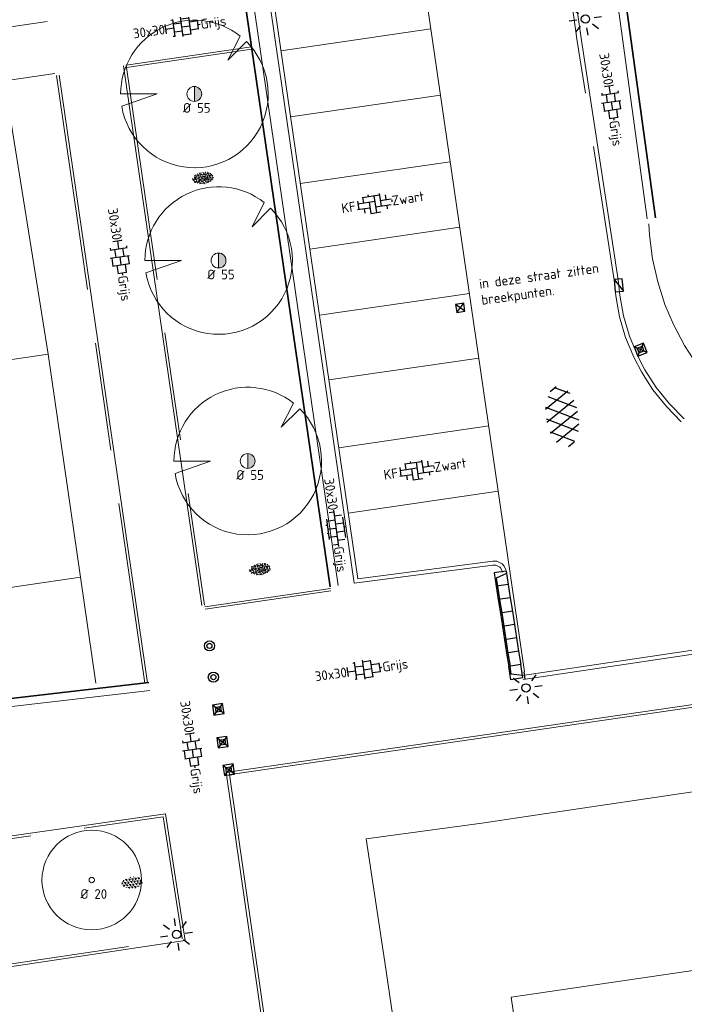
# Model space of a CAD drawing. Header units: metres. Extents: x 102746 to 103541, y 468531 to 469408.
# Tile 45 of 87: x 103224 to 103249, y 468860 to 468897. Entities that reach past the tile are written whole.
import ezdxf
from ezdxf.enums import TextEntityAlignment as Align

# ---------------------------------------------------------------- set-up
doc = ezdxf.new("R2010")
doc.units = ezdxf.units.M
for name, pattern in [('VH-GAZONBAND', [7, 5, -2]), ('VH-GAZONBAND_100X200', [9.5, 7.5, -2]), ('VH-OPSLUITBAND_100X200', [16, 8, -2, 4, -2]), ('VH-TROTTOIRBAND_130-150', [15, 5, -2, 2, -2, 2, -2])]:
    doc.linetypes.add(name, pattern=pattern)
doc.layers.get('0').update_dxf_attribs({"lineweight": 25})
for name, color, linetype, lineweight in [('B-RO-GR-BOOM-G', 90, 'Continuous', 13), ('B-RO-GR-BOOM_ELS-G', 54, 'Continuous', 13), ('B-RO-GR-BOOM_ELS-V', 54, 'Continuous', 18), ('B-RO-GR-GRAS-S', 60, 'Continuous', 25), ('B-RO-GR-SIERPLANTSOEN-S', 90, 'Continuous', 25), ('B-RO-IE-MEUBILAIR_WEGMEUBILAIR-S', 7, 'Continuous', 25), ('B-RO-OG-BGT-G', 253, 'Continuous', 13), ('B-RO-RI-HWA_KOLK-S', 150, 'Continuous', 25), ('B-RO-VH-KANTOPSLUITING_ACHTERKANTBAND-G', 253, 'Continuous', 18), ('B-RO-VH-KANTOPSLUITING_ELEMENT_INRIT-S', 252, 'Continuous', 25), ('B-RO-VH-KANTOPSLUITING_GAZONBAND-G', 90, 'VH-GAZONBAND', 18), ('B-RO-VH-KANTOPSLUITING_GAZONBAND_100X200-G', 90, 'VH-GAZONBAND_100X200', 18), ('B-RO-VH-KANTOPSLUITING_OPSLUITBAND_100X200-G', 150, 'VH-OPSLUITBAND_100X200', 18), ('B-RO-VH-KANTOPSLUITING_TROTTOIRBAND_130 150-G', 84, 'VH-TROTTOIRBAND_130-150', 18), ('B-RO-VH-VERHARDING-G', 252, 'Continuous', 18), ('B-RO-VH-VERHARDING_ASFALT-G', 253, 'Continuous', 18), ('B-RO-VH-VERHARDING_ASFALT-S', 253, 'Continuous', 25), ('B-RO-VH-VERHARDING_BETONSTRAATSTEEN-S', 252, 'Continuous', 25), ('B-RO-VH-VERHARDING_TEGEL_BETON-S', 252, 'Continuous', 25), ('B-RO-VW-MARKERING_WEG MARKERING-G', 7, 'Continuous', 0), ('X-XX-AL-T18', 7, 'Continuous', 18)]:
    doc.layers.add(name, color=color, linetype=linetype, lineweight=lineweight)
doc.layers.add('R-RO-VH-VERHARDING_TEGEL_BETON_NOKKEN-G', color=7, linetype='Continuous', lineweight=35, true_color=0x30c200)
doc.styles.add('NLCS-ISO', font='txt')
doc.styles.add('NLCS-ISO-M200-T18', font='txt', dxfattribs={"height": 0.36})

# ---------------------------------------------------------------- blocks, each defined once
blk = doc.blocks.new('B-SRI-KOLK_TROTTOIR-SO')
blk.add_line((-1.124999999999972, 0), (1.124999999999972, 1.499999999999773))
at = {"flags": 128}
blk.add_lwpolyline([(-1.124999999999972, 0), (1.124999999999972, 0), (1.124999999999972, 1.499999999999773), (-1.124999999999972, 1.499999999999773)], close=True, dxfattribs=at)
blk = doc.blocks.new('SIE-WEG_PAAL_BETON')
for centre, radius in [((4.999940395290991e-05, 1.164153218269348e-13), 0.1875), ((4.999999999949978e-05, 1.164153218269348e-13), 0.09375)]:
    blk.add_circle(centre, radius)
blk = doc.blocks.new('SIE-WEG_PAAL_KUNSTSTOF')
for p, q in [((-0.1875, 0.1875000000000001), (0.1875, -0.1875000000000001)), ((0.1875, 0.1875000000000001), (-0.1875, -0.1875000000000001))]:
    blk.add_line(p, q)
at = {"flags": 128}
for points in [[(-0.1875, -0.1875000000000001), (0.1875, -0.1875000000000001), (0.1875, 0.1875000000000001), (-0.1875, 0.1875000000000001)], [(-0.09374999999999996, 0.09375000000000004), (0.09421698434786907, 0.09375000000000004), (0.09421698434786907, -0.09421583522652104), (-0.09374999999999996, -0.09421583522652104)]]:
    blk.add_lwpolyline(points, close=True, dxfattribs=at)
blk = doc.blocks.new('B-SIE-WEG_LICHTMAST_SPOT-SO')
for p, q in [((-2.121320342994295, 2.121320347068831), (-1.148881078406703, 1.148881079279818)), ((-8.731149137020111e-10, 1.624763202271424), (-2.91038304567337e-10, 3.000000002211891)), ((1.148881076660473, 1.148881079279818), (2.121320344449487, 2.121320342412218)), ((-3.000000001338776, 4.656612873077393e-09), (-1.624763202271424, 2.328306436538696e-09)), ((-2.121320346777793, -2.121320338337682), (-1.148881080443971, -1.148881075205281)), ((-3.783497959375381e-09, -2.999999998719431), (-2.91038304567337e-09, -1.624763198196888)), ((1.148881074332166, -1.148881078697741), (2.12132034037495, -2.121320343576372)), ((1.624763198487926, -1.746229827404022e-09), (2.99999999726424, -1.164153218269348e-09))]:
    blk.add_line(p, q)
blk.add_circle((0, 0), 0.7698654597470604)
at = {"style": 'NLCS-ISO'}
blk.add_attdef('TYPE', text='', height=1.8, dxfattribs=at).set_placement((-2.91038304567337e-10, 3.000000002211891), align=Align.BOTTOM_CENTER)
blk = doc.blocks.new('SGR-SIERPLANTSOEN-SO')
at = {"ltscale": 0.1}
h = blk.add_hatch(dxfattribs=at)
h.set_pattern_fill('GR-SIERPLANTSOEN', color=256, scale=0.1, style=0, pattern_type=2)
h.set_pattern_definition([(30, (-2.066961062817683, -1.090504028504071), (0.2886752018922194, 0.4999998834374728), [0.2, -0.8]), (90, (-1.980358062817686, -1.140504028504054), (-0.288675, 0.5), [0.2, -0.8]), (150, (-1.893755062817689, -1.090504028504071), (-0.5773502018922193, 1.165625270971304e-07), [0.2, -0.8])])
edge = h.paths.add_edge_path()
edge.add_ellipse((0, 0), major_axis=(1.980358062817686, 0), ratio=0.5254120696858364, start_angle=0, end_angle=360, ccw=False)
at = {"ltscale": 0.1, "style": 'NLCS-ISO'}
blk.add_attdef('TYPE', text='', height=0.5, dxfattribs=at).set_placement((3.470943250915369, -0.01606055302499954), align=Align.MIDDLE_CENTER)
blk = doc.blocks.new('SVH-TEGEL_300X300_DUN_HALFST_KL-SO')
for p, q in [((-3.08021532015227, 0.7500000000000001), (-2.999999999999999, 0.7500000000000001)), ((-2.999999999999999, -0.8349495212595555), (-2.999999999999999, 0.834949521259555)), ((-2.999999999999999, 0), (-1.499999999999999, 0)), ((-1.83708385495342, 1.5), (-1.499999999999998, 1.5)), ((-1.499999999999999, -1.600165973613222), (-1.499999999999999, 1.600165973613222)), ((-1.499999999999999, 0.7500000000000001), (1.110223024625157e-15, 0.7500000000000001)), ((1.110223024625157e-15, -1.78372119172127), (1.110223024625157e-15, 1.78372119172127)), ((2.220446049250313e-15, 1.5), (1.500000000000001, 1.5)), ((0, 0), (1.500000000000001, 0)), ((1.500000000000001, -1.600165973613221), (1.500000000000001, 1.600165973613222)), ((1.500000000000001, 0.7500000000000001), (3, 0.7500000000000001)), ((3, -0.8349495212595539), (3, 0.8349495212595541)), ((3, 0), (3.39489953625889, 0)), ((-3.08021532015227, -0.7500000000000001), (-3, -0.7500000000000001)), ((-1.837083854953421, -1.5), (-1.499999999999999, -1.5)), ((-1.5, -0.7500000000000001), (0, -0.7500000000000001)), ((1.110223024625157e-15, -1.5), (1.500000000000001, -1.5)), ((1.499999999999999, -0.7500000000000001), (3, -0.7500000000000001))]:
    blk.add_line(p, q)
at = {"style": 'NLCS-ISO'}
blk.add_attdef('FORMAAT', text='', height=1.8, dxfattribs=at).set_placement((-3.18021532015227, -2.887924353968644e-16), align=Align.MIDDLE_RIGHT)
blk.add_attdef('KLEUR', text='', height=1.8, dxfattribs=at).set_placement((3.49489953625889, -6.891423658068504e-16), align=Align.MIDDLE_LEFT)
at = {"style": 'NLCS-ISO', "flags": 1}
blk.add_attdef('FUNCTIE', text='', height=1.8, dxfattribs=at).set_placement((0.1159930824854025, -3.584775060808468), align=Align.MIDDLE_CENTER)
blk = doc.blocks.new('SVH-ASFALT-SO')
at = {"ltscale": 0.1}
for p, q in [((-1.90966580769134, 0.6923617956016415), (0.9476199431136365, 5.64132588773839)), ((0, 0), (3.267551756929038, 5.659565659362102)), ((4.867727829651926, 0.1220502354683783), (1.647185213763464, 5.700193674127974)), ((6.701218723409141, 0.946350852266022), (4.043291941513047, 5.550015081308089)), ((-3.363759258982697, 2.173798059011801), (-1.827884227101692, 4.834011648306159)), ((0.3610377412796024, -0.07213355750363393), (-2.305319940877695, 4.546133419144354)), ((2.754090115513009, -0.2170218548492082), (-0.4687746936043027, 5.365143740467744)), ((2.175571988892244, -0.2317987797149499), (5.321577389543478, 5.217242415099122)), ((4.656575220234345, 0.06542487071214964), (7.070171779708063, 4.245896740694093)), ((7.827971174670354, 2.994758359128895), (7.146137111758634, 4.175729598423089)), ((-2.71961448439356, 1.263712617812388), (-3.454265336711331, 2.536165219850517))]:
    blk.add_line(p, q, dxfattribs=at)
at = {"style": 'NLCS-ISO'}
blk.add_attdef('KLEUR', text='', height=1.8, dxfattribs=at).set_placement((9.485913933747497, 2.74105960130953), align=Align.MIDDLE_LEFT)
at = {"style": 'NLCS-ISO', "flags": 1}
blk.add_attdef('FUNCTIE', text='', height=1.8, dxfattribs=at).set_placement((0.1159930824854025, -3.584775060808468), align=Align.MIDDLE_CENTER)
blk = doc.blocks.new('B-SVH-INRITELEMENT_130 150_180X450X500_LINKS')
for p, q in [((-0.5, 0.45), (0, 0.45)), ((-0.5, 0), (-0.5, 0.45)), ((-0.4052631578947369, 0), (-0.3, 0.3999999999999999)), ((-0.3, 0.3999999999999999), (0, 0.3999999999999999)), ((0, 0), (0, 0.45)), ((-0.5, 0), (0, 0))]:
    blk.add_line(p, q)
blk = doc.blocks.new('B-SVH-INRITELEMENT_130 150_180X450X500_MIDDEN')
for p, q in [((0, 0), (0, 0.4500000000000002)), ((0, 0.4500000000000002), (0.5, 0.4500000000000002)), ((0, 0.4000000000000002), (0.5, 0.4000000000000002)), ((0.5, 0), (0.5, 0.4500000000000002)), ((0, 0), (0.5, 0))]:
    blk.add_line(p, q)
blk = doc.blocks.new('B-SVH-INRITELEMENT_130 150_180X450X500_RECHTS')
for p, q in [((0, 0), (0, 0.45)), ((0.5, 0.45), (0, 0.45)), ((0.3, 0.3999999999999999), (0, 0.3999999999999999)), ((0.405263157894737, 0), (0.3, 0.3999999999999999)), ((0.5, 0), (0.5, 0.45)), ((0.5, 0), (0, 0))]:
    blk.add_line(p, q)
blk = doc.blocks.new('B-SRI-KOLK_STRAAT_300X300-SO')
for p, q in [((-0.7500000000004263, 2.842170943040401e-13), (0.7499999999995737, 1.500000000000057)), ((0.7499999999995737, 2.842170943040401e-13), (-0.7500000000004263, 1.500000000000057))]:
    blk.add_line(p, q)
at = {"flags": 128}
blk.add_lwpolyline([(-0.7500000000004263, 2.842170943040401e-13), (0.7499999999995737, 2.842170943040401e-13), (0.7499999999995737, 1.500000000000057), (-0.7500000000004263, 1.500000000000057)], close=True, dxfattribs=at)
blk = doc.blocks.new('SVH-TEGEL_300X300_DUN_LINT_KL-SO')
for p, q in [((-2.25, 1.355676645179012), (-2.25, -6.969183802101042e-16)), ((-1.900843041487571, 1.499999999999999), (1.90084304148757, 1.499999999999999)), ((-1.5, 1.624087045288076), (-1.5, 1.499999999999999)), ((-0.7499999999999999, 1.5), (-0.7500000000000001, 1.377682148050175e-16)), ((3.325515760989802e-16, 1.810386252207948), (2.755364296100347e-16, 1.499999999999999)), ((0, 0), (-2.755364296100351e-16, -1.500000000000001)), ((0.7500000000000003, 1.499999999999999), (0.7500000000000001, -1.247991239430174e-15)), ((1.5, 1.624087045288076), (1.5, 1.499999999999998)), ((2.25, 1.355676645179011), (2.25, -4.133046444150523e-16)), ((-3.39489953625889, -4.866106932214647e-16), (3.39489953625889, -1.733835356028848e-15)), ((-3, -3.055132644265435e-15), (-3.000000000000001, -0.8474312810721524)), ((-1.900843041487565, -1.500000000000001), (1.900843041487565, -1.500000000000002)), ((-1.5, -8.346865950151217e-16), (-1.5, -1.500000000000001)), ((-0.7500000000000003, -1.499999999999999), (-0.7500000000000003, -1.765655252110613)), ((0.7499999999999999, -1.500000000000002), (0.7499999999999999, -1.765655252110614)), ((1.5, -2.495982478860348e-15), (1.5, -1.500000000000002)), ((2.999999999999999, -2.495982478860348e-15), (2.999999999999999, -0.8474312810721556))]:
    blk.add_line(p, q)
at = {"style": 'NLCS-ISO'}
blk.add_attdef('FORMAAT', text='', height=1.8, dxfattribs=at).set_placement((-3.39489953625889, -4.866106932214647e-16), align=Align.MIDDLE_RIGHT)
blk.add_attdef('KLEUR', text='', height=1.8, dxfattribs=at).set_placement((3.39489953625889, -1.733835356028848e-15), align=Align.MIDDLE_LEFT)
at = {"style": 'NLCS-ISO', "flags": 1}
blk.add_attdef('FUNCTIE', text='', height=1.8, dxfattribs=at).set_placement((0.1159930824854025, -3.584775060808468), align=Align.MIDDLE_CENTER)
blk = doc.blocks.new('SVH-BSS_KEIFORMAAT_ELLEBOOG_KL-SO')
for p, q in [((-2.921609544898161, 0.9167434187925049), (-2.921609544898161, -0.6644585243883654)), ((-2.921609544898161, 0.3855414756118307), (0.2283904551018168, 0.3855414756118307)), ((-1.871609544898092, 1.501752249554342), (-1.871609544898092, 0.3855414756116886)), ((-1.871609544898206, 1.435541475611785), (1.278390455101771, 1.435541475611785)), ((-0.8216095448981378, 1.746491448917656), (-0.8216095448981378, 1.435541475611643)), ((-0.8216095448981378, 0.385541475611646), (-0.8216095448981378, -1.746491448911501)), ((0.2283904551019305, 1.435541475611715), (0.2283904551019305, -1.714458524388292)), ((1.278390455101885, 1.667504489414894), (1.278390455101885, -0.664458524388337)), ((1.278390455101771, 0.3855414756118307), (3.316110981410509, 0.3855414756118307)), ((2.32839045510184, 1.309937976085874), (2.32839045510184, 0.3855414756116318)), ((3.378390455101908, 0.1772992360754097), (3.378390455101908, -0.1772992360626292)), ((-3.155125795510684, -0.6644585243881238), (-0.8216095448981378, -0.6644585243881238)), ((-1.871609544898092, -0.6644585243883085), (-1.871609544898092, -1.501752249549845)), ((-0.8216095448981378, -1.714458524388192), (1.034122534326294, -1.714458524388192)), ((0.2283904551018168, -0.6644585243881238), (3.155125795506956, -0.6644585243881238)), ((2.32839045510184, -0.6644585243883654), (2.32839045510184, -1.30993797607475))]:
    blk.add_line(p, q)
at = {"style": 'NLCS-ISO'}
blk.add_attdef('FORMAAT', text='', height=1.8, dxfattribs=at).set_placement((-3.39489953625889, -4.365574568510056e-15), align=Align.MIDDLE_RIGHT)
blk.add_attdef('KLEUR', text='', height=1.8, dxfattribs=at).set_placement((3.39489953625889, 3.637978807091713e-16), align=Align.MIDDLE_LEFT)
at = {"style": 'NLCS-ISO', "flags": 1}
blk.add_attdef('FUNCTIE', text='', height=1.8, dxfattribs=at).set_placement((0.1159930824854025, -3.584775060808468), align=Align.MIDDLE_CENTER)
blk = doc.blocks.new('SGR-GRAS_01-SO')
at = {"ltscale": 0.1}
for p, q in [((-1.963883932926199, -0.07009183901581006), (-1.976907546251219, 0.003768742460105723)), ((-1.929988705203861, 0.1884380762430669), (-1.925125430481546, 0.244025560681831)), ((-1.893339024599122, 0.2367171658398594), (-1.921057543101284, 0.2527204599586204)), ((-1.667776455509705, 0.02335000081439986), (-1.595332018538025, 0.04276142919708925)), ((-1.595790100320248, 0.240727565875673), (-1.64882310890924, 0.2937605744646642)), ((-1.530182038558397, 0.3157235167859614), (-1.59513394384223, 0.3532235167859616)), ((-1.448094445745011, 0.6444293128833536), (-1.520538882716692, 0.6638407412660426)), ((-1.516706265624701, 0.1869036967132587), (-1.441706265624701, 0.1869036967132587)), ((-1.468505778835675, 0.5757413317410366), (-1.481529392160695, 0.6496019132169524)), ((-1.358436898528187, 0.2062951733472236), (-1.430881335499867, 0.2257066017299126)), ((-1.426759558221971, 0.4761588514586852), (-1.354315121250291, 0.4955702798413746)), ((-1.420534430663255, 0.1307330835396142), (-1.355582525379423, 0.1682330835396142)), ((-1.36865807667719, 0.009476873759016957), (-1.38168169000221, 0.08333745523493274)), ((-1.375079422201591, 0.1056770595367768), (-1.3220464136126, 0.1587100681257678)), ((-1.334450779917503, 0.1112397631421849), (-1.327914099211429, 0.1859543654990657)), ((-1.301832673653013, 0.7612362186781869), (-1.32375157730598, 0.7738911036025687)), ((-1.2843362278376, 0.6840517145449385), (-1.277799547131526, 0.7587663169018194)), ((-1.1670250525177, 0.394729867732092), (-1.231976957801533, 0.4322298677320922)), ((-1.171526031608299, 0.2407275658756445), (-1.22455904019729, 0.2937605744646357)), ((-1.153848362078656, 0.6473139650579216), (-1.206881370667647, 0.7003469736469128)), ((-1.112369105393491, 0.1721709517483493), (-1.039924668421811, 0.1915823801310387)), ((-1.032217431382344, 0.02822351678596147), (-1.097169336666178, 0.06572351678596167)), ((-0.9386756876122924, 0.8402425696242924), (-1.003627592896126, 0.8777425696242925)), ((-0.9684930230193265, 0.5122634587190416), (-0.9154600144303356, 0.5652964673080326)), ((-0.8926870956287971, 0.4956083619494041), (-0.9651315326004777, 0.5150197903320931)), ((-0.9417062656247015, 0.1869036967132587), (-0.8667062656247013, 0.1869036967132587)), ((-0.9225698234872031, 0.4182330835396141), (-0.8576179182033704, 0.4557330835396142)), ((-0.8917062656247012, 0.8119036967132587), (-0.8167062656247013, 0.8119036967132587)), ((-0.8732799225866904, 0.6553100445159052), (-0.8863035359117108, 0.7291706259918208)), ((-0.8030295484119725, 0.05747422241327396), (-0.8754739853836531, 0.07688565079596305)), ((-0.8713522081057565, 0.6249798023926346), (-0.7989077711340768, 0.644391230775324)), ((-0.8038680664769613, 0.4737362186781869), (-0.8688199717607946, 0.5112362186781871)), ((-0.7472619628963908, 0.2407275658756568), (-0.800294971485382, 0.293760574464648)), ((-0.7734322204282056, 0.0890455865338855), (-0.786455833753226, 0.1629061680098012)), ((-0.7295842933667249, 0.6473139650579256), (-0.7826173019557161, 0.7003469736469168)), ((-0.738912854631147, 0.03404145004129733), (-0.7323761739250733, 0.1087560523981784)), ((-0.6690604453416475, 0.107229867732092), (-0.734012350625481, 0.1447298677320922)), ((-0.6887983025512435, 0.606853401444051), (-0.6822616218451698, 0.6815680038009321)), ((-0.5755187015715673, 0.9192489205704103), (-0.6404706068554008, 0.9567489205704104)), ((-0.5619066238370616, 0.9188498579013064), (-0.5088736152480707, 0.9718828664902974)), ((-0.5569617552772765, 0.3209919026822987), (-0.4845173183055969, 0.3404033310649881)), ((-0.4407110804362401, 0.5527425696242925), (-0.5056629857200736, 0.5902425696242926)), ((-0.4269372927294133, 0.7849215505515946), (-0.4993817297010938, 0.8043329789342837)), ((-0.4246052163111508, 0.7057330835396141), (-0.3596533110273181, 0.743233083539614)), ((-0.3372797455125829, 0.3467874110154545), (-0.4097241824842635, 0.3661988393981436)), ((-0.3229978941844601, 0.2407275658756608), (-0.3760309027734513, 0.293760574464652)), ((-0.305903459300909, 0.186236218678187), (-0.3708553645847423, 0.2237362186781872)), ((-0.3667062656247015, 0.1869036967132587), (-0.2917062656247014, 0.1869036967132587)), ((-0.305320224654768, 0.6473139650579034), (-0.3583532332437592, 0.7003469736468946)), ((-0.3167062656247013, 0.8119036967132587), (-0.2417062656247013, 0.8119036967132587)), ((-0.3159448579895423, 0.773800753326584), (-0.2435004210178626, 0.7932121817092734)), ((-0.278054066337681, 0.7348787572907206), (-0.2910776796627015, 0.8087393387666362)), ((-0.2123617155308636, 0.998255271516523), (-0.2688534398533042, 1.03087078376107)), ((-0.2425713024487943, 0.01700400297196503), (-0.1701268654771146, 0.03641543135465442)), ((-0.1782063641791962, 0.1686142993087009), (-0.1912299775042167, 0.2424748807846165)), ((-0.1433749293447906, -0.04315686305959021), (-0.1368382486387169, 0.03155773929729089)), ((-0.07755409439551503, 0.6317489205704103), (-0.1425059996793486, 0.6692489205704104)), ((-0.09326037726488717, 0.5296550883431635), (-0.08672369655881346, 0.6043696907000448)), ((-0.08460954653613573, 0.1587100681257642), (-0.03157653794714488, 0.2117430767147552)), ((-0.06880394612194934, 0.1894672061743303), (-0.003852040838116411, 0.2269672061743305)), ((0.05725352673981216, 0.2652425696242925), (-0.007698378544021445, 0.3027425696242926)), ((-0.001554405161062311, 0.4698128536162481), (0.07089003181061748, 0.4892242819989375)), ((0.1012661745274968, 0.2407275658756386), (0.04823316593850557, 0.2937605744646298)), ((0.128470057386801, 0.6361005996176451), (0.05602562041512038, 0.6555120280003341)), ((0.1189438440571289, 0.6473139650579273), (0.06591083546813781, 0.7003469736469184)), ((0.07335939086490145, 0.9932330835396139), (0.1383112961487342, 1.030733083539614)), ((0.2181276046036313, 0.1979664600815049), (0.1456831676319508, 0.217377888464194)), ((0.2082937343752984, 0.1869036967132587), (0.2832937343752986, 0.1869036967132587)), ((0.2856028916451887, 0.7107552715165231), (0.2206509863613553, 0.7482552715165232)), ((0.2394624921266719, 0.9226217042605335), (0.3119069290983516, 0.9420331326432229)), ((0.2582937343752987, 0.8119036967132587), (0.3332937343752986, 0.8119036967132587)), ((0.3171717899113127, 0.8144474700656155), (0.3041481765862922, 0.888308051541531)), ((0.3128360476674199, 0.1658249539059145), (0.3852804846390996, 0.1852363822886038)), ((0.3219768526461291, 0.565296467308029), (0.37500986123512, 0.61832947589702)), ((0.4204105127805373, 0.3442489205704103), (0.3554586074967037, 0.3817489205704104)), ((0.4170194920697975, 0.2481830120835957), (0.403995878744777, 0.3220435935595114)), ((0.4291606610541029, 0.4769672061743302), (0.4941125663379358, 0.5144672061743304)), ((0.5255302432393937, 0.2407275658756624), (0.4724972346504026, 0.2937605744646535)), ((0.5432079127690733, 0.6473139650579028), (0.4901749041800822, 0.700346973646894)), ((0.5552181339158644, -0.02225743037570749), (0.4902662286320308, 0.01524256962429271)), ((0.5022775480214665, 0.4524567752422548), (0.5088142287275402, 0.5271713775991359)), ((0.5942198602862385, 0.9254137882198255), (0.521775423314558, 0.9448252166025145)), ((0.5538529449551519, 0.6186338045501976), (0.6262973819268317, 0.638045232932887)), ((0.6487598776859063, 0.7897616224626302), (0.5838079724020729, 0.8272616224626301)), ((0.6838774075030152, 0.4872796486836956), (0.6114329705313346, 0.5066910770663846)), ((0.7735349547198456, 0.04914550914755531), (0.701090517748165, 0.06855693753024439)), ((0.7835674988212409, 0.4232552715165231), (0.7186155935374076, 0.4607552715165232)), ((0.7832937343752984, 0.1869036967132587), (0.8582937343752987, 0.1869036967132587)), ((0.8332937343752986, 0.8119036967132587), (0.9082937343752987, 0.8119036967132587)), ((0.9183751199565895, 0.05674892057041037), (0.853423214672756, 0.09424892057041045)), ((0.8682433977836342, 0.3146459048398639), (0.9406878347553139, 0.3340573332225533)), ((0.9497943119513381, 0.240727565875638), (0.896761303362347, 0.2937605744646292)), ((0.9123976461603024, 0.8940161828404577), (0.9069385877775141, 0.9249760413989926)), ((0.9674719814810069, 0.6473139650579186), (0.9144389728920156, 0.7003469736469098)), ((0.9271252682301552, 0.7644672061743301), (0.992077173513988, 0.8019672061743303)), ((1.011916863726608, 0.8687679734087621), (0.946964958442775, 0.9062679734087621)), ((1.012245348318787, 0.3277517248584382), (0.9992217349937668, 0.4016123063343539)), ((1.149627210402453, 0.7765928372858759), (1.077182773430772, 0.796004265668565)), ((1.146724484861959, 0.5022616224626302), (1.081772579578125, 0.5397616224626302)), ((1.097815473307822, 0.3752584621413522), (1.104352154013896, 0.4499730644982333)), ((1.109260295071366, 0.767454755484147), (1.181704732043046, 0.7868661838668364)), ((1.239284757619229, 0.338458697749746), (1.166840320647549, 0.357870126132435)), ((1.18263385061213, 0.01065800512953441), (1.255078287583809, 0.0300694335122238)), ((1.205860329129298, 0.2117430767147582), (1.258893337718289, 0.2647760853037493)), ((1.281532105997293, 0.1357552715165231), (1.21658020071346, 0.1732552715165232)), ((1.282926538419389, 0.2482013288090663), (1.347878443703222, 0.2857013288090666)), ((1.374058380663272, 0.2407275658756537), (1.32102537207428, 0.2937605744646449)), ((1.391736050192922, 0.6473139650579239), (1.338703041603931, 0.7003469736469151)), ((1.358293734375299, 0.1869036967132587), (1.433293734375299, 0.1869036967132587)), ((1.423650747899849, 0.4634668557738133), (1.496095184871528, 0.4828782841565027)), ((1.509881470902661, 0.5812679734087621), (1.444929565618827, 0.6187679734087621)), ((1.644689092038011, 0.2147616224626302), (1.579737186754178, 0.2522616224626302)), ((1.607471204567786, 0.4073204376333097), (1.594447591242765, 0.4811810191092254)), ((1.693353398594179, 0.2980601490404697), (1.699890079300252, 0.3727747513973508)), ((1.794692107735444, 0.1896377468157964), (1.722247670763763, 0.2090491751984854)), ((1.738041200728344, 0.1594789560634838), (1.810485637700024, 0.1788903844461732)), ((1.798322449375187, 0.240727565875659), (1.745289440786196, 0.2937605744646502)), ((1.933293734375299, 0.1869036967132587), (1.948146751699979, 0.1869036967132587)), ((-1.918499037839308, -0.1567669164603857), (-1.853547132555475, -0.1192669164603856)), ((-1.824186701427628, -0.08301801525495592), (-1.896631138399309, -0.06360658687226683)), ((-1.758531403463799, -0.1297891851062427), (-1.823483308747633, -0.0922891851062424)), ((-1.781665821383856, -0.300909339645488), (-1.728632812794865, -0.247876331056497)), ((-1.623723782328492, -0.4962955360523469), (-1.688675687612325, -0.4587955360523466)), ((-1.631145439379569, -0.572445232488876), (-1.68417844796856, -0.5194122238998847)), ((-1.613467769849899, -0.1658588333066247), (-1.666500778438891, -0.1128258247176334)), ((-1.566706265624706, -0.4380963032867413), (-1.491706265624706, -0.4380963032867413)), ((-1.535305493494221, -0.6572178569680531), (-1.497745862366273, -0.6355327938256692)), ((-1.395374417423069, -0.05078283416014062), (-1.460326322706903, -0.01328283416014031)), ((-1.384565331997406, -0.4615721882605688), (-1.378028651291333, -0.3868575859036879)), ((-1.353386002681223, -0.2806378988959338), (-1.280941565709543, -0.2612264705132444)), ((-1.268779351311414, -0.2318389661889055), (-1.341223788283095, -0.2124275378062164)), ((-1.260566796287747, -0.4172891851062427), (-1.32551870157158, -0.3797891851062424)), ((-1.268810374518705, -0.5567875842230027), (-1.281833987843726, -0.4829270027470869)), ((-1.206881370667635, -0.5724452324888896), (-1.259914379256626, -0.5194122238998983)), ((-1.179121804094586, -0.6699731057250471), (-1.251566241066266, -0.650561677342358)), ((-1.189203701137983, -0.1658588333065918), (-1.242236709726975, -0.1128258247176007)), ((-1.125759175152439, -0.7837955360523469), (-1.190711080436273, -0.7462955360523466)), ((-1.064733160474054, -0.3855327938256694), (-0.9997812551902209, -0.3480327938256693)), ((-1.038995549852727, -0.5846257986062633), (-0.9665511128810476, -0.5652143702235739)), ((-0.991706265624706, -0.4380963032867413), (-0.9167062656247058, -0.4380963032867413)), ((-0.8974098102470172, -0.3382828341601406), (-0.9623617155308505, -0.3007828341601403)), ((-0.8977823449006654, -0.6544627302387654), (-0.8447493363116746, -0.6014297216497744)), ((-0.8361067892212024, -0.9432198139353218), (-0.8533279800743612, -0.9259986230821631)), ((-0.7826173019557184, -0.5724452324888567), (-0.8356503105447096, -0.5194122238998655)), ((-0.7626021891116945, -0.7047891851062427), (-0.8275540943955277, -0.6672891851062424)), ((-0.7649396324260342, -0.1658588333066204), (-0.8179726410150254, -0.1128258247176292)), ((-0.7979786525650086, -0.1318169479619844), (-0.7255342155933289, -0.112405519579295)), ((-0.7890274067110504, -0.5387705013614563), (-0.7824907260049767, -0.4640558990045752)), ((-0.7133720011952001, -0.3806599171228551), (-0.7858164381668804, -0.361248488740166)), ((-0.7246050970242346, -0.8886136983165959), (-0.6521606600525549, -0.8692022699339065)), ((-0.7089318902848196, -0.9017986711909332), (-0.6439799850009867, -0.864298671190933)), ((-0.6237144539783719, -0.8187940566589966), (-0.6961588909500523, -0.7993826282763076)), ((-0.6735845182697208, -0.4772188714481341), (-0.6866081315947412, -0.4033582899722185)), ((-0.534252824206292, -0.2592764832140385), (-0.5992047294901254, -0.2217764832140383)), ((-0.5823747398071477, -0.9944952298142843), (-0.5867604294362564, -0.9696227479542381)), ((-0.5667685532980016, -0.09803279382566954), (-0.5018166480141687, -0.0605327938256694)), ((-0.4911959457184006, -0.2478763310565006), (-0.4381629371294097, -0.1948433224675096)), ((-0.483588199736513, -0.4358048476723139), (-0.4111437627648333, -0.4163934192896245)), ((-0.3994452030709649, -0.6257828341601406), (-0.4643971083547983, -0.5882828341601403)), ((-0.3760309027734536, -0.9790316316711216), (-0.4290639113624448, -0.9259986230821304)), ((-0.416706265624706, -0.4380963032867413), (-0.3417062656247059, -0.4380963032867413)), ((-0.3583532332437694, -0.5724452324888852), (-0.4113862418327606, -0.519412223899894)), ((-0.3406755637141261, -0.1658588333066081), (-0.3937085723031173, -0.1128258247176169)), ((-0.2646375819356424, -0.9922891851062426), (-0.3295894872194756, -0.9547891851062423)), ((-0.2476221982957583, -0.09134672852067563), (-0.3200666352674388, -0.07193530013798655)), ((-0.1710958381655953, -0.180270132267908), (-0.2360477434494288, -0.1427701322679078)), ((-0.1579646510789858, -0.5294808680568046), (-0.2304090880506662, -0.5100694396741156)), ((-0.2109672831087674, -0.6142986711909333), (-0.1460153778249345, -0.5767986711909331)), ((-0.193489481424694, -0.6159688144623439), (-0.1869528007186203, -0.5412542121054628)), ((-0.1691977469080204, -0.7397927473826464), (-0.09675330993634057, -0.720381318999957)), ((-0.06830710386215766, -0.9676150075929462), (-0.1407515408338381, -0.9482035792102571)), ((-0.03628821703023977, -0.5467764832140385), (-0.1012401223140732, -0.5092764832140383)), ((-0.07835866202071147, -0.3976501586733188), (-0.09138227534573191, -0.3237895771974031)), ((-0.01389886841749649, -1.008016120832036), (0.03913414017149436, -0.9549831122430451)), ((0.04823316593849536, -0.9790316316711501), (-0.004799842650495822, -0.925998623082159)), ((0.02148904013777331, -0.9639146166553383), (0.008465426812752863, -0.8900540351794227)), ((0.0659108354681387, -0.5724452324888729), (0.01287782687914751, -0.5194122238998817)), ((0.08358850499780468, -0.1658588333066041), (0.0305554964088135, -0.1128258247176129)), ((0.09851940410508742, -0.9132828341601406), (0.03356749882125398, -0.8757828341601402)), ((0.07181915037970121, -0.2869838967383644), (0.1442635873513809, -0.2675724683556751)), ((0.1920611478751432, -0.101263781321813), (0.1271092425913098, -0.06376378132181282)), ((0.1582937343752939, -0.4380963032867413), (0.2332937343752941, -0.4380963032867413)), ((0.1721150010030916, -1.036566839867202), (0.217637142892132, -1.024369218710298)), ((0.307785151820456, -0.2401676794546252), (0.2353407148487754, -0.2207562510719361)), ((0.326868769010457, -0.467770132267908), (0.2619168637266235, -0.4302701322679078)), ((0.2869973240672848, -0.3267986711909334), (0.3519492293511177, -0.2892986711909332)), ((0.3974426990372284, -0.6783018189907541), (0.324998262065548, -0.6588903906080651)), ((0.3862096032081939, -0.590971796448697), (0.4586540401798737, -0.5715603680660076)), ((0.3926875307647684, -0.6014297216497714), (0.4457205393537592, -0.5483967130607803)), ((0.4616763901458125, -0.8342764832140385), (0.3967244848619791, -0.7967764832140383)), ((0.4020484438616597, -0.6931671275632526), (0.4085851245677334, -0.6184525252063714)), ((0.4724972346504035, -0.9790316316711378), (0.4194642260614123, -0.9259986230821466)), ((0.4901749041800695, -0.5724452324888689), (0.4371418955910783, -0.5194122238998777)), ((0.4521629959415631, -0.1203551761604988), (0.4586996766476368, -0.04564057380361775)), ((0.5078525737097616, -0.1658588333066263), (0.4548195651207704, -0.1128258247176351)), ((0.5168671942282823, -0.3180814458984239), (0.5038435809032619, -0.2442208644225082)), ((0.6167148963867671, -0.8843459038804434), (0.6036912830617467, -0.8104853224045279)), ((0.6900257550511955, -0.388763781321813), (0.6250738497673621, -0.3512637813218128)), ((0.6272265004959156, -0.138162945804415), (0.6996709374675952, -0.1187515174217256)), ((0.6427985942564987, -0.8430645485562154), (0.7077504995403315, -0.8055645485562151)), ((0.7006000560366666, -0.8949596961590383), (0.7730444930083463, -0.875548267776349)), ((0.7332937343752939, -0.4380963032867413), (0.8082937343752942, -0.4380963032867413)), ((0.8248333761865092, -0.755270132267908), (0.7598814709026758, -0.7177701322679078)), ((0.7849619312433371, -0.03929867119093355), (0.84991383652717, -0.001798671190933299)), ((0.8631925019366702, -0.3889886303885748), (0.7907480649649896, -0.3695772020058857)), ((0.7992739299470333, -0.1948433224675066), (0.852306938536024, -0.1418103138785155)), ((0.8560084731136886, -0.9382788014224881), (0.8437282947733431, -0.9259986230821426)), ((0.9144389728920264, -0.5724452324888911), (0.8614059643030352, -0.5194122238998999)), ((0.9321166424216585, -0.1658588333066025), (0.8790836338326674, -0.1128258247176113)), ((0.9528500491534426, -0.8271227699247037), (0.8804056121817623, -0.8077113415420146)), ((0.9416169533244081, -0.4421508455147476), (1.014061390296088, -0.4227394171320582)), ((1.053182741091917, -0.3097574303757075), (0.988230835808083, -0.2722574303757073)), ((0.9975863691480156, -0.7703654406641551), (1.004123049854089, -0.695650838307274)), ((1.047700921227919, -0.1975534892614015), (1.054237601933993, -0.1228388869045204)), ((1.112093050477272, -0.2385127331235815), (1.099069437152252, -0.1646521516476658)), ((1.187990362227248, -0.676263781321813), (1.123038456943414, -0.6387637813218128)), ((1.140763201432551, -0.5555645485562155), (1.205715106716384, -0.5180645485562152)), ((1.211940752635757, -0.804777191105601), (1.198917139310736, -0.7309166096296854)), ((1.256007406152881, -0.7461387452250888), (1.328451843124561, -0.7267273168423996)), ((1.32894230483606, -0.09967544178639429), (1.256497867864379, -0.0802640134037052)), ((1.338703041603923, -0.5724452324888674), (1.285670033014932, -0.5194122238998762)), ((1.356380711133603, -0.1658588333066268), (1.303347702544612, -0.1128258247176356)), ((1.308293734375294, -0.4380963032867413), (1.383293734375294, -0.4380963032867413)), ((1.418599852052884, -0.5378095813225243), (1.346155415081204, -0.5183981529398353)), ((1.416339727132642, -0.2307510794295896), (1.351387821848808, -0.1932510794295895)), ((1.551147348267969, -0.5972574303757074), (1.486195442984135, -0.5597574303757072)), ((1.497024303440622, -0.2933298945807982), (1.569468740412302, -0.2739184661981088)), ((1.638727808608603, -0.2680645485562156), (1.703679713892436, -0.2305645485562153)), ((1.643238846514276, -0.2747518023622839), (1.649775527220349, -0.2000372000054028)), ((1.684164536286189, -0.5473895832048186), (1.736190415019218, -0.4953637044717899)), ((1.70731890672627, -0.1589440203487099), (1.69429529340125, -0.08508343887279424)), ((1.71280390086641, -0.5222820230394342), (1.709934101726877, -0.5194122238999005)), ((1.779496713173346, -0.1517447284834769), (1.714544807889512, -0.1142447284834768)), ((1.780644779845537, -0.1658588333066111), (1.727611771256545, -0.1128258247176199)), ((1.884349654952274, -0.2484963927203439), (1.811905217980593, -0.2290849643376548))]:
    blk.add_line(p, q, dxfattribs=at)
at = {"ltscale": 0.1, "style": 'NLCS-ISO'}
blk.add_attdef('TYPE', text='', height=0.5, dxfattribs=at).set_placement((3.470943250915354, -0.01606055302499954), align=Align.MIDDLE_CENTER)

msp = doc.modelspace()

# ---------------------------------------------------------------- hatches: boundary and pattern name
at = {"layer": 'B-RO-GR-BOOM_ELS-V'}
h = msp.add_hatch(color=256, dxfattribs=at)
h.dxf.hatch_style = 1
h.paths.add_polyline_path([(103230.8568494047, 468893.743741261, 0.4108301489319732), (103231.1286689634, 468894.0187228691, 0.4108301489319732), (103230.8568494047, 468894.2937044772)])
h = msp.add_hatch(color=256, dxfattribs=at)
h.dxf.hatch_style = 1
h.paths.add_polyline_path([(103231.7518249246, 468887.5840768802, 0.4108301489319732), (103232.0236444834, 468887.8590584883, 0.4108301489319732), (103231.7518249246, 468888.1340400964)])
h = msp.add_hatch(color=256, dxfattribs=at)
h.dxf.hatch_style = 1
h.paths.add_polyline_path([(103232.8291534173, 468880.169369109, 0.4108301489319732), (103233.1009729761, 468880.4443507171, 0.4108301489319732), (103232.8291534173, 468880.7193323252)])

# ---------------------------------------------------------------- linework, layer by layer
at = {"layer": 'B-RO-GR-BOOM-G'}
for radius in [1.839998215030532, 0.1]:
    msp.add_circle((103227.0601296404, 468864.9492845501, -3.89291996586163), radius, dxfattribs=at)
at = {"layer": 'B-RO-GR-BOOM_ELS-G', "elevation": -3.87395584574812, "flags": 128}
for points in [[(103228.1674637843, 468893.5612238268), (103229.4834916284, 468894.0181301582), (103228.1289315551, 468894.0181301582, -0.6263555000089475), (103232.5459672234, 468896.1607942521), (103232.0958789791, 468895.2664381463), (103232.7788407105, 468895.9546772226, -1.371084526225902)], [(103229.0624393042, 468887.4015594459), (103230.3784671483, 468887.8584657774), (103229.0239070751, 468887.8584657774, -0.6263555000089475), (103233.4409427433, 468890.0011298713), (103232.990854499, 468889.1067737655), (103233.6738162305, 468889.7950128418, -1.371084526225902)], [(103230.1397677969, 468879.9868516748), (103231.4557956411, 468880.4437580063), (103230.1012355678, 468880.4437580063, -0.6263555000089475), (103234.5182712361, 468882.5864221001), (103234.0681829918, 468881.6920659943), (103234.7511447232, 468882.3803050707, -1.371084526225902)]]:
    msp.add_lwpolyline(points, format="xyb", close=True, dxfattribs=at)
for points in [[(103230.8568494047, 468894.2937127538), (103230.8568494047, 468893.7437127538)], [(103231.7518249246, 468888.134048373), (103231.7518249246, 468887.584048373)], [(103232.8291534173, 468880.7193406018), (103232.8291534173, 468880.1693406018)]]:
    msp.add_lwpolyline(points, dxfattribs=at)
at = {"layer": 'B-RO-GR-BOOM_ELS-G'}
for centre in [(103230.8536689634, 468894.0187228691, -3.87395584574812), (103231.7486444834, 468887.8590584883, -3.87395584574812), (103232.8259729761, 468880.4443507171, -3.87395584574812)]:
    msp.add_circle(centre, 0.275, dxfattribs=at)
at = {"layer": 'B-RO-OG-BGT-G', "color": 252, "flags": 128}
for points in [[(103219.227, 468883.488), (103225.452, 468884.391), (103223.864, 468894.341)], [(103227.2110502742, 468872.2332083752), (103226.648, 468876.144), (103220.504, 468875.253), (103214.571, 468874.393), (103208.537, 468873.518), (103202.805, 468872.686), (103196.771, 468871.811), (103190.837, 468870.951), (103184.714, 468870.063), (103185.25127641, 468865.83914694)], [(103239.7188951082, 468849.5259942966), (103237.899, 468861.909), (103237.211, 468866.473), (103241.49, 468867.053), (103243.787, 468867.393), (103267.116, 468870.845), (103267.331, 468870.872), (103265.182, 468873.626)]]:
    msp.add_lwpolyline(points, dxfattribs=at)
for points in [[(103219.227, 468883.488), (103220.504, 468875.253), (103226.648, 468876.144), (103225.452, 468884.391)], [(103269.045, 468851.66), (103244.413, 468848.048), (103242.57, 468860.616), (103267.201, 468864.228)], [(103269.045, 468851.66), (103267.201, 468864.228), (103242.57, 468860.616), (103244.413, 468848.048)]]:
    msp.add_lwpolyline(points, close=True, dxfattribs=at)
at = {"layer": 'B-RO-VH-KANTOPSLUITING_ACHTERKANTBAND-G', "linetype": 'Continuous'}
for points, elevation in [([(103248.968097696, 468881.999228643), (103248.968097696, 468881.999228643), (103248.422854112, 468882.554568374), (103247.937459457, 468883.162914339), (103247.517035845, 468883.817846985), (103247.241784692, 468884.346624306), (103247.241784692, 468884.346624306), (103246.946467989, 468885.066680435), (103246.726579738, 468885.81323381), (103246.584440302, 468886.578406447), (103246.530303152, 468887.150503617), (103245.166313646, 468895.998135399), (103243.327071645, 468908.857716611), (103241.674950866, 468919.665728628), (103239.826845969, 468932.595651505)], -4.004315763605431), ([(103242.246605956, 468876.336041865), (103242.246605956, 468876.336041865), (103242.184945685, 468876.478846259), (103242.146499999, 468876.5197242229), (103242.146499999, 468876.5197242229), (103242.007741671, 468876.590017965), (103241.897299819, 468876.593604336), (103236.769859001, 468875.925319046), (103230.313922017, 468920.27109022), (103235.404012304, 468920.993612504), (103235.404012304, 468920.993612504), (103235.546757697, 468921.068709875), (103235.60035043, 468921.130338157), (103235.60035043, 468921.130338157), (103235.654906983, 468921.282125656), (103235.654284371, 468921.352736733), (103235.453796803, 468922.854006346), (103234.860901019, 468922.779280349)], -4.01075363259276), ([(103232.17549905, 468868.948776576), (103265.83155654, 468873.848661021)], -3.84160986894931), ([(103254.028112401, 468874.005305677), (103243.0095048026, 468872.3695604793)], -4.01075363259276), ([(103234.954400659, 468848.685656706), (103232.037050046, 468868.922315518)], -3.850706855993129)]:
    msp.add_lwpolyline(points, dxfattribs=dict(at, elevation=elevation))
at = {"layer": 'B-RO-VH-KANTOPSLUITING_ACHTERKANTBAND-G', "flags": 128}
for points, elevation in [([(103232.9729642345, 468895.7595126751), (103228.3281984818, 468895.0783286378)], -3.86), ([(103228.2292376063, 468895.0639500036), (103231.1291247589, 468875.1054916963)], -3.87395584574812), ([(103225.8541765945, 468894.7188627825), (103229.1192198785, 468872.2472192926)], -3.87395584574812), ([(103235.9008147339, 468875.6472248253), (103231.2496535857, 468874.9714290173)], -3.87395584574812)]:
    msp.add_lwpolyline(points, dxfattribs=dict(at, elevation=elevation))
at = {"layer": 'B-RO-VH-KANTOPSLUITING_ACHTERKANTBAND-G', "elevation": -3.881, "flags": 128}
msp.add_lwpolyline([(103205.931, 468863.98), (103206.769, 468859.155), (103230.514, 468862.711), (103229.791, 468867.394)], close=True, dxfattribs=at)
at = {"layer": 'B-RO-VH-KANTOPSLUITING_GAZONBAND-G', "flags": 128}
for points, elevation in [([(103232.9845725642, 468895.6803593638), (103228.3398068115, 468894.9991753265)], -3.86), ([(103235.8893118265, 468875.7263935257), (103231.2381506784, 468875.0505977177)], -3.87395584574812)]:
    msp.add_lwpolyline(points, dxfattribs=dict(at, elevation=elevation))
at = {"layer": 'B-RO-VH-KANTOPSLUITING_GAZONBAND_100X200-G', "linetype": 'Continuous', "elevation": -3.84160986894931}
msp.add_lwpolyline([(103232.1899058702, 468868.8498197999), (103265.8459633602, 468873.749704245)], dxfattribs=at)
at = {"layer": 'B-RO-VH-KANTOPSLUITING_GAZONBAND_100X200-G', "elevation": -3.881, "flags": 128}
msp.add_lwpolyline([(103206.047155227, 468863.8956015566), (103206.8508076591, 468859.2683664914), (103230.3998436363, 468862.7950193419), (103229.7072611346, 468867.2809997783)], close=True, dxfattribs=at)
at = {"layer": 'B-RO-VH-KANTOPSLUITING_OPSLUITBAND_100X200-G', "elevation": -3.87395584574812, "flags": 128}
for points in [[(103228.3281984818, 468895.0783286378), (103231.2280856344, 468875.1198703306)], [(103225.7552157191, 468894.7044841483), (103229.0198431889, 468872.2357024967)]]:
    msp.add_lwpolyline(points, dxfattribs=at)
at = {"layer": 'B-RO-VH-KANTOPSLUITING_OPSLUITBAND_100X200-G', "linetype": 'Continuous', "elevation": -3.850706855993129}
msp.add_lwpolyline([(103235.0533774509, 468848.699925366), (103232.1360268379, 468868.936584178)], dxfattribs=at)
at = {"layer": 'B-RO-VH-KANTOPSLUITING_TROTTOIRBAND_130 150-G', "elevation": -4.004315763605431}
msp.add_lwpolyline([(103248.8610631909, 468881.8941400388), (103248.3104148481, 468882.4549846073), (103247.8153971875, 468883.0753911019), (103247.3871272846, 468883.7425466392), (103247.1055873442, 468884.2834051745), (103246.8047591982, 468885.0168995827), (103246.5805116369, 468885.7782534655), (103246.4357389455, 468886.5576015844), (103246.3813845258, 468887.1319947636), (103245.0179404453, 468895.9760885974), (103243.1786849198, 468908.8357643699), (103241.526563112, 468919.643783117), (103239.6783353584, 468932.5745655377)], dxfattribs=at)
at = {"layer": 'B-RO-VH-KANTOPSLUITING_TROTTOIRBAND_130 150-G', "linetype": 'Continuous', "elevation": -4.01075363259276}
for points in [[(103242.3843171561, 468876.3955029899), (103242.3122311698, 468876.5624532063), (103242.2377483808, 468876.6416481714), (103242.0458555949, 468876.73885936), (103241.8899929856, 468876.7439206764), (103236.8970057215, 468876.0931593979), (103230.4840438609, 468920.1437348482), (103235.4508382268, 468920.8487556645), (103235.6414889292, 468920.9490556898), (103235.7319955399, 468921.0531326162), (103235.8051376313, 468921.2566288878), (103235.8041964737, 468921.3633665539), (103235.5827674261, 468923.0214479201), (103234.8421440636, 468922.9281029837)], [(103254.0060858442, 468874.1536796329), (103242.9868078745, 468872.5178349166)]]:
    msp.add_lwpolyline(points, dxfattribs=at)
at = {"layer": 'B-RO-VH-VERHARDING-G', "linetype": 'Continuous'}
for points, elevation in [([(103234.4655387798, 468978.378075), (103236.4384641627, 468966.2416406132), (103241.0713825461, 468934.4810410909), (103245.9030547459, 468901.8450808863), (103247.6065165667, 468889.4013135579)], -3.868197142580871), ([(103181.795112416, 468890.3002376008), (103225.414108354, 468896.6981632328)], -3.85989650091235), ([(103182.078105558, 468888.3708815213), (103225.697101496, 468894.7688071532)], -3.85989650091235), ([(103255.678419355, 468881.72251276), (103254.814670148, 468881.779371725), (103254.814670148, 468881.779371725), (103252.56918542, 468881.918333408), (103252.56918542, 468881.918333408), (103251.965316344, 468882.077607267), (103251.38673165, 468882.312694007), (103250.842905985, 468882.619743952), (103250.826829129, 468882.630276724), (103250.826829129, 468882.630276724), (103250.328144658, 468883.006228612), (103249.881554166, 468883.442786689), (103249.494370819, 468883.932802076), (103249.463317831, 468883.978286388), (103249.463317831, 468883.978286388), (103248.983598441, 468884.713293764), (103248.572758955, 468885.488908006), (103248.25910141, 468886.231367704), (103248.25910141, 468886.231367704), (103247.989420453, 468887.0666154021), (103247.796870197, 468887.922939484), (103247.683048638, 468888.793233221), (103247.656675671, 468889.213955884)], -3.97925062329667), ([(103185.3017148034, 468865.5434173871), (103196.2997388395, 468867.4191942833), (103208.0717586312, 468869.1032295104), (103220.1627182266, 468870.9072396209), (103229.2043534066, 468871.9550775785)], -3.94522072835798)]:
    msp.add_lwpolyline(points, dxfattribs=dict(at, elevation=elevation))
at = {"layer": 'B-RO-VH-VERHARDING-G', "elevation": -4.01075363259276, "flags": 128}
msp.add_lwpolyline([(103229.7203765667, 468920.184682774), (103236.1761175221, 468875.8388837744)], dxfattribs=at)
at = {"layer": 'B-RO-VH-VERHARDING_ASFALT-G', "linetype": 'Continuous', "elevation": -4.01413363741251}
msp.add_lwpolyline([(103226.299960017, 468986.8553811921), (103230.814625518, 468956.550874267), (103235.272863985, 468925.923502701), (103237.866913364, 468908.354363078), (103243.067646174, 468872.645814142)], dxfattribs=at)
at = {"layer": 'B-RO-VW-MARKERING_WEG MARKERING-G', "elevation": -4.01413363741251, "flags": 128}
for points in [[(103239.6043824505, 468896.4247942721), (103234.0536700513, 468895.6167115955)], [(103239.9612592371, 468893.9744564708), (103234.4105468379, 468893.1663737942)], [(103240.3202962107, 468891.5092866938), (103234.7695838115, 468890.7012040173)], [(103240.6722748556, 468889.0925798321), (103235.1215624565, 468888.2844971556)], [(103241.0293119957, 468886.6411410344), (103235.4785995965, 468885.8330583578)], [(103241.3772807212, 468884.2519665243), (103235.826568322, 468883.4438838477)], [(103241.7430471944, 468881.7405915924), (103236.1923347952, 468880.9325089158)], [(103242.0941206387, 468879.330099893), (103236.5434082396, 468878.5220172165)]]:
    msp.add_lwpolyline(points, dxfattribs=at)
at = {"layer": 'R-RO-VH-VERHARDING_TEGEL_BETON_NOKKEN-G', "linetype": 'Continuous'}
for points, elevation in [([(103234.761651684, 468978.4262117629), (103236.734969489, 468966.287363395), (103241.368194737, 468934.524660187), (103246.200060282, 468901.887394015), (103247.903744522, 468889.4420019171)], -3.868197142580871), ([(103185.25127641, 468865.83914694), (103196.253269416, 468867.7156007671), (103208.028380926, 468869.400078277), (103220.12330424, 468871.204679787), (103229.169817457, 468872.253083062)], -3.94522072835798)]:
    msp.add_lwpolyline(points, dxfattribs=dict(at, elevation=elevation))
at = {"layer": 'R-RO-VH-VERHARDING_TEGEL_BETON_NOKKEN-G', "elevation": -4.01075363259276, "flags": 128}
msp.add_lwpolyline([(103229.4235058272, 468920.1414651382), (103235.8792467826, 468875.7956661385)], dxfattribs=at)

# ---------------------------------------------------------------- block references
at = {"layer": 'B-RO-GR-GRAS-S', "xscale": 0.2, "yscale": 0.2, "zscale": 0.2, "rotation": 8.039664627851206}
for p in [(103231.1819096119, 468890.9080519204), (103233.2883017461, 468876.4454319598)]:
    msp.add_blockref('SGR-GRAS_01-SO', p, dxfattribs=at)
at = {"layer": 'B-RO-GR-SIERPLANTSOEN-S', "xscale": 0.2, "yscale": 0.2, "zscale": 0.2, "rotation": 7.902546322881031}
msp.add_blockref('SGR-SIERPLANTSOEN-SO', (103228.5677877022, 468864.8551671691), dxfattribs=at)
at = {"layer": 'B-RO-IE-MEUBILAIR_WEGMEUBILAIR-S', "xscale": 0.2, "yscale": 0.2, "zscale": 0.2}
for p, rotation in [((103245.316, 468896.789, -4.026), 188.1395290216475), ((103243.121, 468872.056), 277.8698412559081), ((103230.1961061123, 468862.9387655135), 278.5171959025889)]:
    msp.add_blockref('B-SIE-WEG_LICHTMAST_SPOT-SO', p, dxfattribs=dict(at, rotation=rotation))
at = {"layer": 'B-RO-IE-MEUBILAIR_WEGMEUBILAIR-S'}
for p, rotation in [((103247.3591967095, 468884.563097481, -3.99), 202.4737117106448), ((103231.7399960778, 468871.2619948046, -3.801), 277.9496875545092), ((103231.8959960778, 468870.0469948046, -3.787), 277.9496875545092), ((103232.1249960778, 468869.0289948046, -3.818), 277.9496875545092)]:
    msp.add_blockref('SIE-WEG_PAAL_KUNSTSTOF', p, dxfattribs=dict(at, rotation=rotation))
for p in [(103231.4119500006, 468873.607, -3.776), (103231.5589500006, 468872.451, -3.777)]:
    msp.add_blockref('SIE-WEG_PAAL_BETON', p, dxfattribs=at)
at = {"layer": 'B-RO-RI-HWA_KOLK-S', "xscale": 0.2, "yscale": 0.2, "zscale": 0.2}
for name, p, rotation in [('B-SRI-KOLK_TROTTOIR-SO', (103246.4007793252, 468886.9270392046, -4.004315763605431), 275.4057617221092), ('B-SRI-KOLK_STRAAT_300X300-SO', (103240.7093289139, 468885.9620982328, -4.173), 8.286517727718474)]:
    msp.add_blockref(name, p, dxfattribs=dict(at, rotation=rotation))
at = {"layer": 'B-RO-VH-KANTOPSLUITING_ELEMENT_INRIT-S', "xscale": -1, "rotation": 98.8500534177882}
for name, p in [('B-SVH-INRITELEMENT_130 150_180X450X500_LINKS', (103242.4630507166, 468875.8816603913)), ('B-SVH-INRITELEMENT_130 150_180X450X500_MIDDEN', (103242.4630507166, 468875.8816603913)), ('B-SVH-INRITELEMENT_130 150_180X450X500_MIDDEN', (103242.5399752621, 468875.3876132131)), ('B-SVH-INRITELEMENT_130 150_180X450X500_MIDDEN', (103242.6168998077, 468874.8935660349)), ('B-SVH-INRITELEMENT_130 150_180X450X500_MIDDEN', (103242.6938243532, 468874.3995188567)), ('B-SVH-INRITELEMENT_130 150_180X450X500_MIDDEN', (103242.7707488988, 468873.9054716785)), ('B-SVH-INRITELEMENT_130 150_180X450X500_MIDDEN', (103242.8476734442, 468873.4114245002)), ('B-SVH-INRITELEMENT_130 150_180X450X500_RECHTS', (103242.9245979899, 468872.917377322))]:
    msp.add_blockref(name, p, dxfattribs=at)
at = {"layer": 'B-RO-VH-VERHARDING_ASFALT-S', "xscale": 0.2, "yscale": 0.2, "zscale": 0.2, "rotation": 279.2290131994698}
msp.add_blockref('SVH-ASFALT-SO', (103243.8459125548, 468882.4355203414), dxfattribs=at)
at = {"layer": 'B-RO-VH-VERHARDING_BETONSTRAATSTEEN-S', "xscale": 0.1999999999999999, "yscale": 0.1999999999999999, "zscale": 0.1999999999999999, "rotation": 8.565429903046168}
for p in [(103237.4899306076, 468889.9650705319), (103239.0534839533, 468880.1062866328)]:
    msp.add_blockref('SVH-BSS_KEIFORMAAT_ELLEBOOG_KL-SO', p, dxfattribs=at).add_auto_attribs({'FORMAAT': 'KF', 'KLEUR': 'Zwart'})
at = {"layer": 'B-RO-VH-VERHARDING_TEGEL_BETON-S', "xscale": 0.2, "yscale": 0.2, "zscale": 0.2}
for name, p, rotation in [('SVH-TEGEL_300X300_DUN_HALFST_KL-SO', (103230.3962404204, 468896.4998343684), 7.99478324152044), ('SVH-TEGEL_300X300_DUN_HALFST_KL-SO', (103246.2707777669, 468893.7267721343), 278.4443895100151), ('SVH-TEGEL_300X300_DUN_HALFST_KL-SO', (103228.0974805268, 468887.9928656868), 278.4443895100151), ('SVH-TEGEL_300X300_DUN_LINT_KL-SO', (103236.0898901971, 468877.9549853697), 277.999138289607), ('SVH-TEGEL_300X300_DUN_HALFST_KL-SO', (103237.1205182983, 468872.7275280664), 7.99478324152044), ('SVH-TEGEL_300X300_DUN_HALFST_KL-SO', (103230.772338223, 468869.7746902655), 278.4443895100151)]:
    msp.add_blockref(name, p, dxfattribs=dict(at, rotation=rotation)).add_auto_attribs({'FORMAAT': '30x30', 'KLEUR': 'Grijs'})

# ---------------------------------------------------------------- texts
at = {"layer": 'X-XX-AL-T18', "char_height": 0.36, "attachment_point": 1, "style": 'NLCS-ISO-M200-T18'}
for s, insert in [('%%C 55', (103230.4362746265, 468893.6821743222, -3.87395584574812)), ('%%C 55', (103231.3312501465, 468887.5225099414, -3.87395584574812)), ('%%C 55', (103232.4085786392, 468880.1078021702, -3.87395584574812)), ('%%C 20', (103226.6427353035, 468864.6127360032, -3.89291996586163))]:
    msp.add_mtext_dynamic_manual_height_columns(s, width=1.833884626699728, gutter_width=1.8, heights=[0], dxfattribs=dict(at, insert=insert))
at = {"layer": 'X-XX-AL-T18', "insert": (103241.3632718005, 468887.1701643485), "char_height": 0.36, "attachment_point": 1, "rotation": 7.65749441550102, "style": 'NLCS-ISO-M200-T18'}
msp.add_mtext_dynamic_manual_height_columns('in deze straat zitten breekpunten.', width=4.570790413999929, gutter_width=1.8, heights=[0], dxfattribs=at)

doc.saveas('drawing.dxf')
